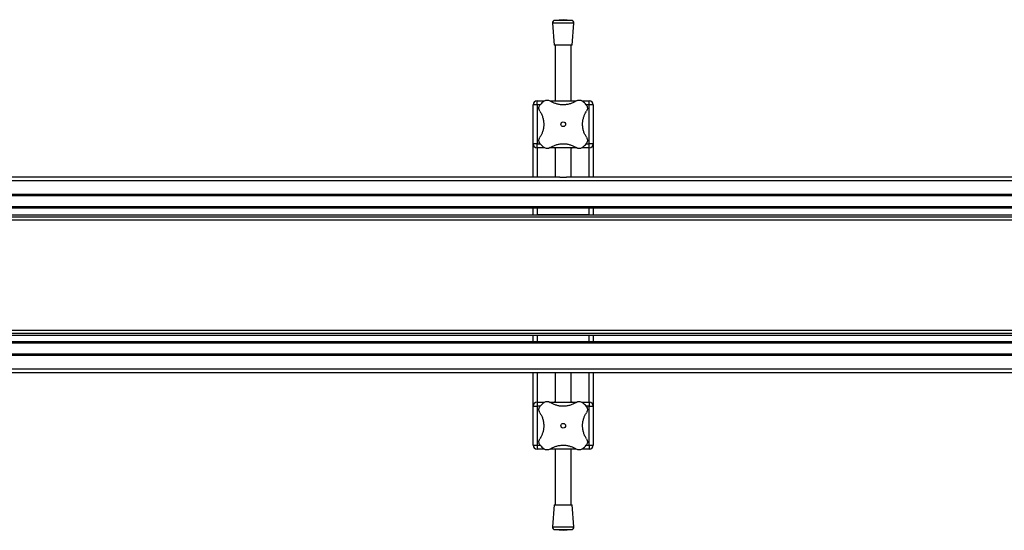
# Model space of a CAD drawing. Header units: millimetres. Extents: x -149 to 420, y 0 to 297.
# Tile 23 of 46: x 148 to 185, y 138 to 157. Entities that reach past the tile are written whole.
import ezdxf

# ---------------------------------------------------------------- set-up
doc = ezdxf.new("R2010")
doc.units = ezdxf.units.MM

msp = doc.modelspace()

# ---------------------------------------------------------------- linework, layer by layer
at = {"color": 7, "linetype": 'Continuous', "lineweight": 25}
for p, q in [((167.86943, 157.09578), (167.93193, 156.27659)), ((168.66943, 157.09578), (167.86943, 157.09578)), ((168.26943, 157.22659), (167.96153, 157.2031)), ((168.57733, 157.2031), (167.96153, 157.2031)), ((168.57733, 157.2031), (168.26943, 157.22659)), ((168.60693, 156.27659), (168.66943, 157.09578)), ((168.60693, 156.27659), (167.93193, 156.27659)), ((167.96943, 156.27659), (167.96943, 154.19864)), ((168.56943, 154.19864), (168.56943, 156.27659)), ((167.29443, 154.04864), (167.29443, 154.19864)), ((167.29443, 154.19864), (167.56934, 154.19864)), ((167.78551, 154.19864), (168.75305, 154.19864)), ((168.97206, 154.19864), (169.24443, 154.19864)), ((169.24443, 154.04864), (169.24443, 154.19864)), ((167.14443, 152.59864), (167.14443, 154.04864)), ((167.29443, 154.04864), (167.14443, 154.04864)), ((167.29443, 154.04864), (167.29443, 152.59864)), ((167.40946, 154.04864), (167.29443, 154.04864)), ((169.24443, 154.04864), (169.12931, 154.04864)), ((169.24443, 152.59864), (169.24443, 154.04864)), ((169.39443, 154.04864), (169.24443, 154.04864)), ((169.39443, 154.04864), (169.39443, 152.59864)), ((167.29443, 152.59864), (167.14443, 152.59864)), ((167.14443, 151.34864), (167.14443, 152.59864)), ((167.29443, 152.44864), (167.29443, 152.59864)), ((167.29443, 152.59864), (167.40956, 152.59864)), ((167.5668, 152.44864), (167.29443, 152.44864)), ((167.29443, 152.44864), (167.29443, 151.34864)), ((168.75335, 152.44864), (167.78581, 152.44864)), ((167.96943, 152.44864), (167.96943, 151.34864)), ((168.56943, 151.34864), (168.56943, 152.44864)), ((169.24443, 152.44864), (168.96952, 152.44864)), ((169.1294, 152.59864), (169.24443, 152.59864)), ((169.39443, 152.59864), (169.24443, 152.59864)), ((169.24443, 152.44864), (169.24443, 152.59864)), ((169.24443, 151.34864), (169.24443, 152.44864)), ((169.39443, 152.59864), (169.39443, 151.34864)), ((222.33943, 151.21171), (-148.36057, 151.21171)), ((168.14407, 151.34864), (135.5748, 151.34864)), ((168.14407, 151.34864), (168.3948, 151.34864)), ((200.96407, 151.34864), (168.3948, 151.34864)), ((222.33943, 150.69864), (-148.36057, 150.69864)), ((222.33943, 150.64864), (-148.36057, 150.64864)), ((222.33943, 150.24864), (-148.36057, 150.24864)), ((222.33943, 150.19864), (-148.36057, 150.19864)), ((167.14443, 149.94864), (167.14443, 150.19864)), ((167.29443, 150.19864), (167.29443, 149.94864)), ((169.24443, 149.94864), (169.24443, 150.19864)), ((169.39443, 150.19864), (169.39443, 149.94864)), ((-132.11057, 149.94864), (206.08943, 149.94864)), ((-132.11057, 149.87364), (206.08943, 149.87364)), ((-132.11057, 149.76114), (206.08943, 149.76114)), ((169.24443, 149.94864), (167.29443, 149.94864)), ((-132.11057, 145.63614), (206.08943, 145.63614)), ((-132.11057, 145.52364), (206.08943, 145.52364)), ((-132.11057, 145.44864), (206.08943, 145.44864)), ((167.14443, 145.19864), (167.14443, 145.44864)), ((167.29443, 145.44864), (167.29443, 145.19864)), ((167.29443, 145.44864), (169.24443, 145.44864)), ((169.24443, 145.19864), (169.24443, 145.44864)), ((169.39443, 145.44864), (169.39443, 145.19864)), ((222.33943, 145.19864), (-148.36057, 145.19864)), ((222.33943, 145.14864), (-148.36057, 145.14864)), ((222.33943, 144.74864), (-148.36057, 144.74864)), ((222.33943, 144.69864), (-148.36057, 144.69864)), ((222.33943, 144.18556), (-148.36057, 144.18556)), ((168.14407, 144.04864), (135.5748, 144.04864)), ((167.14443, 142.79864), (167.14443, 144.04864)), ((167.29443, 144.04864), (167.29443, 142.94864)), ((167.96943, 144.04864), (167.96943, 142.94864)), ((168.3948, 144.04864), (168.14407, 144.04864)), ((200.96407, 144.04864), (168.3948, 144.04864)), ((168.56943, 142.94864), (168.56943, 144.04864)), ((169.24443, 142.94864), (169.24443, 144.04864)), ((169.39443, 144.04864), (169.39443, 142.79864)), ((167.14443, 142.79864), (167.29443, 142.79864)), ((167.14443, 141.34864), (167.14443, 142.79864)), ((167.29443, 142.94864), (167.56934, 142.94864)), ((167.29443, 142.94864), (167.29443, 142.79864)), ((167.29443, 142.79864), (167.29443, 141.34864)), ((167.40946, 142.79864), (167.29443, 142.79864)), ((167.78551, 142.94864), (168.75305, 142.94864)), ((168.97206, 142.94864), (169.24443, 142.94864)), ((169.24443, 142.79864), (169.12931, 142.79864)), ((169.24443, 142.94864), (169.24443, 142.79864)), ((169.24443, 142.79864), (169.39443, 142.79864)), ((169.24443, 141.34864), (169.24443, 142.79864)), ((169.39443, 142.79864), (169.39443, 141.34864)), ((167.14443, 141.34864), (167.29443, 141.34864)), ((167.29443, 141.34864), (167.29443, 141.19864)), ((167.29443, 141.34864), (167.40956, 141.34864)), ((169.1294, 141.34864), (169.24443, 141.34864)), ((169.24443, 141.34864), (169.39443, 141.34864)), ((169.24443, 141.34864), (169.24443, 141.19864)), ((167.5668, 141.19864), (167.29443, 141.19864)), ((168.75335, 141.19864), (167.78581, 141.19864)), ((167.96943, 141.19864), (167.96943, 139.12068)), ((168.56943, 139.12068), (168.56943, 141.19864)), ((169.24443, 141.19864), (168.96952, 141.19864)), ((167.93193, 139.12068), (167.86943, 138.30149)), ((167.93193, 139.12068), (168.60693, 139.12068)), ((168.66943, 138.30149), (168.60693, 139.12068)), ((167.86943, 138.30149), (168.66943, 138.30149)), ((167.96153, 138.19417), (168.26943, 138.17068)), ((167.96153, 138.19417), (168.57733, 138.19417)), ((168.26943, 138.17068), (168.57733, 138.19417))]:
    msp.add_line(p, q, dxfattribs=at)
for centre in [(168.26943, 153.32364), (168.26943, 142.07364)]:
    msp.add_circle(centre, 0.08764, dxfattribs=at)
for centre, radius, start, end in [((167.96914, 157.10339), 0.1, 94.362914, 184.362914), ((168.56972, 157.10339), 0.1, 355.637086, 85.637086), ((167.29443, 154.04864), 0.15, 90, 180), ((168.26943, 153.32364), 1.125, 130.225072, 139.774928), ((168.26943, 153.32364), 1.125, 40.225072, 49.774928), ((169.24443, 154.04864), 0.15, 0, 90), ((167.29443, 152.59864), 0.15, 180, 270), ((168.26943, 153.32364), 1.125, 220.225072, 229.774928), ((168.26943, 153.32364), 1.125, 310.225072, 319.774928), ((169.24443, 152.59864), 0.15, 270, 0), ((167.29443, 142.79864), 0.15, 90, 180), ((168.26943, 142.07364), 1.125, 130.225072, 139.774928), ((168.26943, 142.07364), 1.125, 40.225072, 49.774928), ((169.24443, 142.79864), 0.15, 0, 90), ((167.29443, 141.34864), 0.15, 180, 270), ((168.26943, 142.07364), 1.125, 220.225072, 229.774928), ((168.26943, 142.07364), 1.125, 310.225072, 319.774928), ((169.24443, 141.34864), 0.15, 270, 0), ((167.96914, 138.29388), 0.1, 175.637086, 265.637086), ((168.56972, 138.29388), 0.1, 274.362914, 4.362914)]:
    msp.add_arc(centre, radius, start, end, dxfattribs=at)
for points, knots in [([(167.54292, 154.18259), (167.56013, 154.19464), (167.59455, 154.21872), (167.65635, 154.2321), (167.72267, 154.22826), (167.76182, 154.2075), (167.78321, 154.19617)], [0, 0, 0, 0, 0.2331432, 0.46598224, 0.70829004, 1, 1, 1, 1]), ([(168.75565, 154.19617), (168.72185, 154.17545), (168.65425, 154.13403), (168.53855, 154.08799), (168.41497, 154.05779), (168.28892, 154.04578), (168.16515, 154.05224), (168.04759, 154.07438), (167.93703, 154.11176), (167.84932, 154.15397), (167.80085, 154.18491), (167.78321, 154.19617)], [0, 0, 0, 0, 0.12083278, 0.2415891, 0.36294631, 0.48426201, 0.59786508, 0.71149177, 0.82362919, 0.93582121, 1, 1, 1, 1]), ([(168.75565, 154.19617), (168.77649, 154.20725), (168.81822, 154.22945), (168.89119, 154.23238), (168.95307, 154.21426), (168.98405, 154.19137), (168.99595, 154.18259)], [0, 0, 0, 0, 0.28482414, 0.57045716, 0.83508046, 1, 1, 1, 1]), ([(167.3969, 153.80986), (167.38582, 153.83069), (167.36362, 153.87242), (167.36069, 153.94539), (167.37881, 154.00728), (167.40169, 154.03826), (167.41048, 154.05015)], [0, 0, 0, 0, 0.28482414, 0.57045716, 0.83508046, 1, 1, 1, 1]), ([(167.3969, 153.80986), (167.41739, 153.77653), (167.4589, 153.70901), (167.50463, 153.59389), (167.53534, 153.46993), (167.54718, 153.34441), (167.54105, 153.21993), (167.5189, 153.10283), (167.48158, 152.99161), (167.43933, 152.90391), (167.40816, 152.85506), (167.3969, 152.83742)], [0, 0, 0, 0, 0.119259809, 0.241586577, 0.360960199, 0.484265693, 0.596208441, 0.711498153, 0.822289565, 0.935824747, 1, 1, 1, 1]), ([(169.14196, 152.83742), (169.12147, 152.87074), (169.07997, 152.93826), (169.03423, 153.05338), (169.00352, 153.17734), (168.99168, 153.30287), (168.99781, 153.42734), (169.01997, 153.54445), (169.05728, 153.65566), (169.09954, 153.74336), (169.13071, 153.79222), (169.14196, 153.80986)], [0, 0, 0, 0, 0.11925981, 0.24158658, 0.3609602, 0.48426569, 0.59620844, 0.71149815, 0.82228956, 0.93582475, 1, 1, 1, 1]), ([(169.12838, 154.05015), (169.14043, 154.03293), (169.16451, 153.99852), (169.17789, 153.93672), (169.17406, 153.8704), (169.1533, 153.83124), (169.14196, 153.80986)], [0, 0, 0, 0, 0.2331432, 0.46598224, 0.70829004, 1, 1, 1, 1]), ([(167.41048, 152.59712), (167.39843, 152.61434), (167.37435, 152.64875), (167.36097, 152.71055), (167.3648, 152.77688), (167.38556, 152.81603), (167.3969, 152.83742)], [0, 0, 0, 0, 0.2331432, 0.46598224, 0.70829004, 1, 1, 1, 1]), ([(169.14196, 152.83742), (169.15304, 152.81658), (169.17524, 152.77485), (169.17817, 152.70188), (169.16005, 152.64), (169.13717, 152.60902), (169.12838, 152.59712)], [0, 0, 0, 0, 0.28482414, 0.57045716, 0.83508046, 1, 1, 1, 1]), ([(167.78321, 152.45111), (167.76237, 152.44002), (167.72064, 152.41783), (167.64768, 152.41489), (167.58579, 152.43301), (167.55481, 152.4559), (167.54292, 152.46468)], [0, 0, 0, 0, 0.28482414, 0.57045716, 0.83508046, 1, 1, 1, 1]), ([(167.78321, 152.45111), (167.81702, 152.47182), (167.88461, 152.51324), (168.00031, 152.55929), (168.12389, 152.58948), (168.24995, 152.60149), (168.37371, 152.59503), (168.49127, 152.57289), (168.60183, 152.53552), (168.68954, 152.49331), (168.73801, 152.46237), (168.75565, 152.45111)], [0, 0, 0, 0, 0.12083278, 0.2415891, 0.36294631, 0.48426201, 0.59786508, 0.71149177, 0.82362919, 0.93582121, 1, 1, 1, 1]), ([(167.96943, 152.43185), (167.96344, 152.43317), (167.93783, 152.43882), (167.92588, 152.44385), (167.93224, 152.44506), (167.93239, 152.44509)], [0, 0, 0, 0, 0.22962158, 0.98173414, 1, 1, 1, 1]), ([(168.60276, 152.44453), (168.60381, 152.444), (168.60803, 152.44191), (168.59427, 152.43638), (168.57103, 152.43173), (168.56943, 152.43141)], [0, 0, 0, 0, 0.236513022, 0.947400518, 1, 1, 1, 1]), ([(168.99595, 152.46468), (168.97873, 152.45264), (168.94431, 152.42856), (168.88251, 152.41517), (168.81619, 152.41901), (168.77704, 152.43977), (168.75565, 152.45111)], [0, 0, 0, 0, 0.2331432, 0.46598224, 0.70829004, 1, 1, 1, 1]), ([(167.3969, 142.55986), (167.38582, 142.58069), (167.36362, 142.62242), (167.36069, 142.69539), (167.37881, 142.75728), (167.40169, 142.78826), (167.41048, 142.80015)], [0, 0, 0, 0, 0.28482414, 0.57045716, 0.83508046, 1, 1, 1, 1]), ([(167.54292, 142.93259), (167.56013, 142.94464), (167.59455, 142.96872), (167.65635, 142.9821), (167.72267, 142.97826), (167.76182, 142.9575), (167.78321, 142.94617)], [0, 0, 0, 0, 0.2331432, 0.46598224, 0.70829004, 1, 1, 1, 1]), ([(168.75565, 142.94617), (168.72185, 142.92545), (168.65425, 142.88403), (168.53855, 142.83799), (168.41497, 142.80779), (168.28892, 142.79578), (168.16515, 142.80224), (168.04759, 142.82438), (167.93703, 142.86176), (167.84932, 142.90397), (167.80085, 142.93491), (167.78321, 142.94617)], [0, 0, 0, 0, 0.12083278, 0.2415891, 0.36294631, 0.48426201, 0.59786508, 0.71149177, 0.82362919, 0.93582121, 1, 1, 1, 1]), ([(167.93611, 142.95275), (167.93505, 142.95327), (167.93083, 142.95537), (167.94459, 142.96089), (167.96783, 142.96554), (167.96943, 142.96586)], [0, 0, 0, 0, 0.23651302, 0.94740052, 1, 1, 1, 1]), ([(168.56943, 142.96542), (168.57542, 142.9641), (168.60103, 142.95846), (168.61298, 142.95343), (168.60663, 142.95221), (168.60648, 142.95218)], [0, 0, 0, 0, 0.22962158, 0.98173414, 1, 1, 1, 1]), ([(168.75565, 142.94617), (168.77649, 142.95725), (168.81822, 142.97945), (168.89119, 142.98238), (168.95307, 142.96426), (168.98405, 142.94137), (168.99595, 142.93259)], [0, 0, 0, 0, 0.28482414, 0.57045716, 0.83508046, 1, 1, 1, 1]), ([(169.12838, 142.80015), (169.14043, 142.78293), (169.16451, 142.74852), (169.17789, 142.68672), (169.17406, 142.6204), (169.1533, 142.58124), (169.14196, 142.55986)], [0, 0, 0, 0, 0.2331432, 0.46598224, 0.70829004, 1, 1, 1, 1]), ([(167.3969, 142.55986), (167.41739, 142.52653), (167.4589, 142.45901), (167.50463, 142.34389), (167.53534, 142.21993), (167.54718, 142.09441), (167.54105, 141.96993), (167.5189, 141.85283), (167.48158, 141.74161), (167.43933, 141.65391), (167.40816, 141.60506), (167.3969, 141.58742)], [0, 0, 0, 0, 0.11925981, 0.24158658, 0.3609602, 0.48426569, 0.59620844, 0.71149815, 0.82228956, 0.93582475, 1, 1, 1, 1]), ([(169.14196, 141.58742), (169.12147, 141.62074), (169.07997, 141.68826), (169.03423, 141.80338), (169.00352, 141.92734), (168.99168, 142.05287), (168.99781, 142.17734), (169.01997, 142.29445), (169.05728, 142.40566), (169.09954, 142.49336), (169.13071, 142.54222), (169.14196, 142.55986)], [0, 0, 0, 0, 0.11925981, 0.24158658, 0.3609602, 0.48426569, 0.59620844, 0.71149815, 0.82228956, 0.93582475, 1, 1, 1, 1]), ([(167.41048, 141.34712), (167.39843, 141.36434), (167.37435, 141.39875), (167.36097, 141.46055), (167.3648, 141.52688), (167.38556, 141.56603), (167.3969, 141.58742)], [0, 0, 0, 0, 0.2331432, 0.46598224, 0.70829004, 1, 1, 1, 1]), ([(169.14196, 141.58742), (169.15304, 141.56658), (169.17524, 141.52485), (169.17817, 141.45188), (169.16005, 141.39), (169.13717, 141.35902), (169.12838, 141.34712)], [0, 0, 0, 0, 0.28482414, 0.57045716, 0.83508046, 1, 1, 1, 1]), ([(167.78321, 141.20111), (167.76237, 141.19002), (167.72064, 141.16783), (167.64768, 141.16489), (167.58579, 141.18301), (167.55481, 141.2059), (167.54292, 141.21468)], [0, 0, 0, 0, 0.28482414, 0.57045716, 0.83508046, 1, 1, 1, 1]), ([(167.78321, 141.20111), (167.81702, 141.22182), (167.88461, 141.26324), (168.00031, 141.30929), (168.12389, 141.33948), (168.24995, 141.35149), (168.37371, 141.34503), (168.49127, 141.32289), (168.60183, 141.28552), (168.68954, 141.24331), (168.73801, 141.21237), (168.75565, 141.20111)], [0, 0, 0, 0, 0.12083278, 0.2415891, 0.36294631, 0.48426201, 0.59786508, 0.71149177, 0.82362919, 0.93582121, 1, 1, 1, 1]), ([(168.99595, 141.21468), (168.97873, 141.20264), (168.94431, 141.17856), (168.88251, 141.16517), (168.81619, 141.16901), (168.77704, 141.18977), (168.75565, 141.20111)], [0, 0, 0, 0, 0.2331432, 0.46598224, 0.70829004, 1, 1, 1, 1])]:
    msp.add_open_spline(points, degree=3, knots=knots, dxfattribs=at)

doc.saveas('drawing.dxf')
